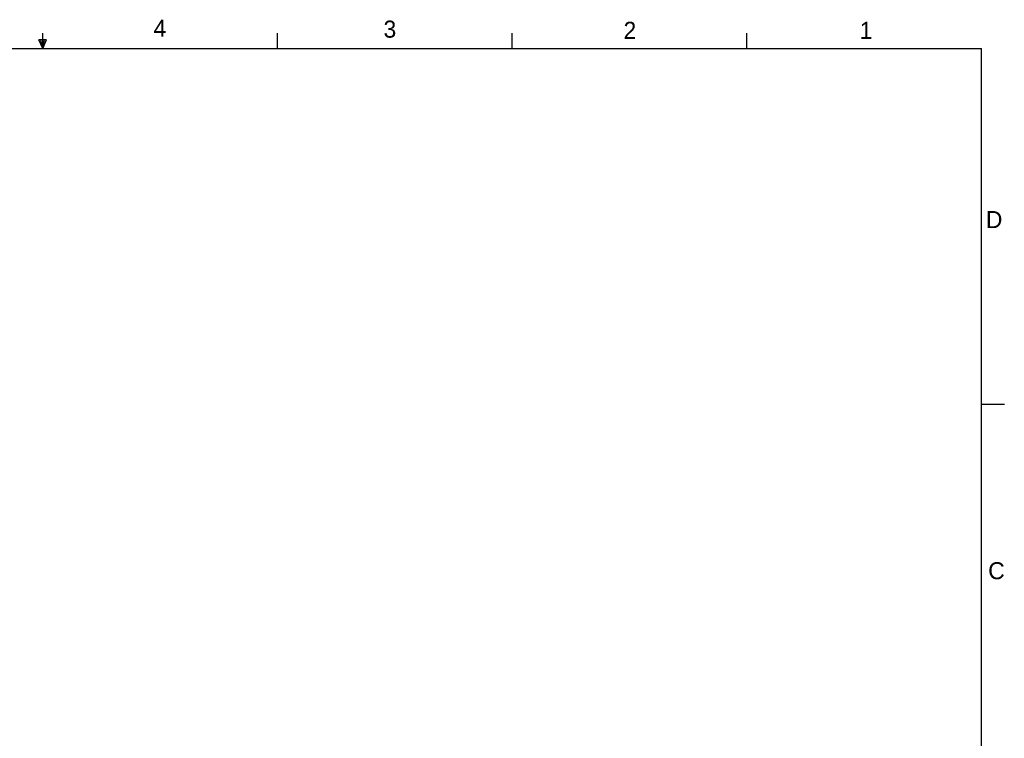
# Model space of a CAD drawing. Extents: x 5 to 273, y 7 to 212.
# Tile 5 of 5: x 136 to 273, y 112 to 212. Entities that reach past the tile are written whole.
import ezdxf

# ---------------------------------------------------------------- set-up
doc = ezdxf.new("R2010")
doc.units = 0
doc.layers.get('0').update_dxf_attribs({"linetype": 'CONTINUOUS'})

msp = doc.modelspace()

# ---------------------------------------------------------------- linework, layer by layer
at = {"color": 255, "linetype": 'CONTINUOUS'}
for p, q in [((139.19, 208.08), (139.19, 210.23)), ((171.89, 208.08), (171.89, 210.23)), ((204.6, 208.08), (204.6, 210.23)), ((237.3, 208.08), (237.3, 210.23)), ((139.72, 209.31), (138.66, 209.31)), ((139.19, 208.08), (138.66, 209.31)), ((139.19, 208.08), (138.91, 209.31)), ((139.19, 208.08), (139.46, 209.31)), ((139.19, 208.08), (139.72, 209.31)), ((8.38, 208.08), (270, 208.08)), ((270, 9.96), (270, 208.08)), ((270, 158.55), (273.18, 158.55))]:
    msp.add_line(p, q, dxfattribs=at)

# ---------------------------------------------------------------- texts
at = {"color": 7, "char_height": 2.38, "attachment_point": 1}
for s, insert in [('4', (154.63, 212.11)), ('3', (186.68, 211.98)), ('2', (220.12, 211.81)), ('1', (253.02, 211.81)), ('D', (270.61, 185.44)), ('C', (270.93, 136.51))]:
    msp.add_mtext(s, dxfattribs=dict(at, insert=insert))

doc.saveas('drawing.dxf')
